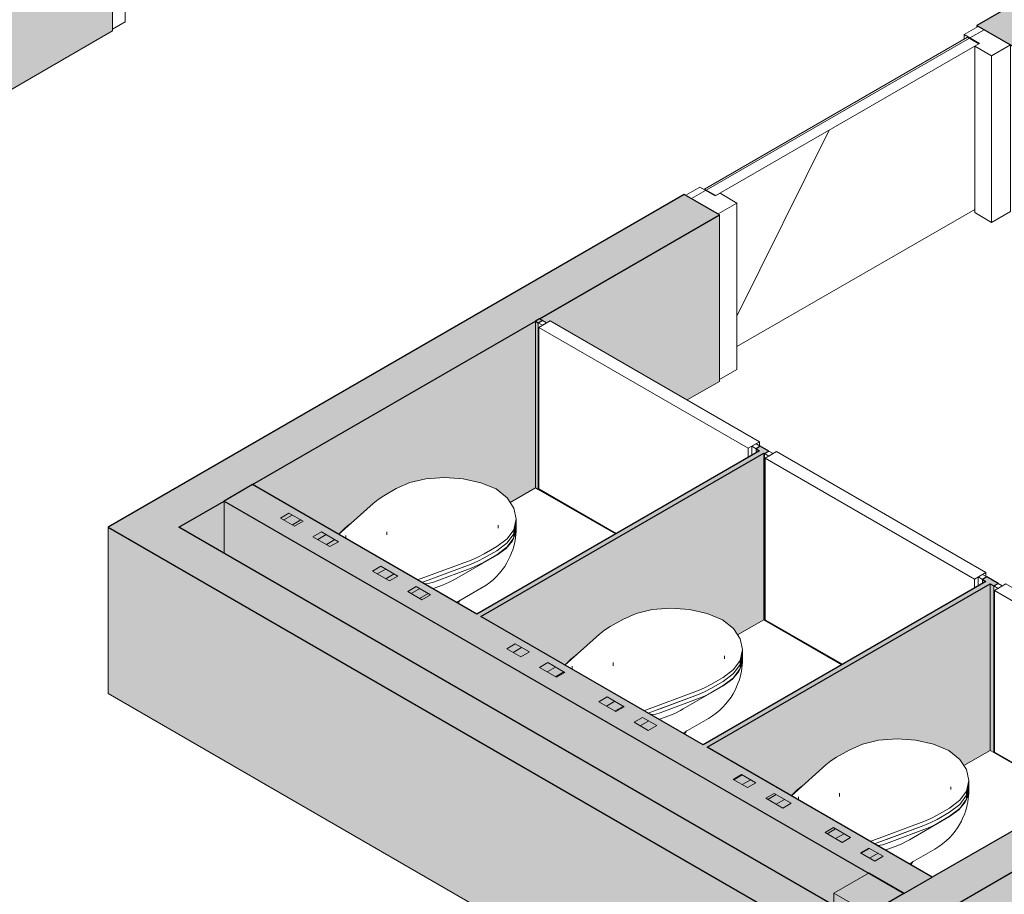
# Model space of a CAD drawing. Header units: millimetres. Extents: x 2807 to 348062, y -35711 to 43067.
# Tile 136 of 191: x 129970 to 132431, y -6173 to -3988. Entities that reach past the tile are written whole.
import ezdxf

# ---------------------------------------------------------------- set-up
doc = ezdxf.new("R2010")
doc.units = ezdxf.units.MM
for name, color, linetype, lineweight in [('A-DOOR', 7, 'Continuous', 13), ('A-GENM', 7, 'Continuous', 13), ('A-WALL', 7, 'Continuous', 25), ('A-WALL-PATT', 7, 'Continuous', 25), ('I-WALL', 7, 'Continuous', 18), ('P-SANR-FIXT', 7, 'Continuous', 13)]:
    doc.layers.add(name, color=color, linetype=linetype, lineweight=lineweight)
pattern_1 = [(30, (3507.014, 1220.566), (-42.426292, 24.494494), []), (30, (3507.014, 1244.815), (-42.426292, 24.494494), [])]
pattern_2 = [(30, (3507.01, 1220.57), (-90.51002, 52.25596), [])]

# ---------------------------------------------------------------- blocks, each defined once
blk = doc.blocks.new('NLRS_74_PF_UN_wandtoilet combinatie compleet hoog _950x2400_ 0l8atrse_gen_bcb - wandtoilet combinatie compleet hoog _950x2400_-V441-01 isometrie 1e verdieping _plotview_')
at = {"layer": 'P-SANR-FIXT'}
h = blk.add_hatch(dxfattribs=at)
h.set_pattern_fill('FP_15', color=256, style=0, pattern_type=2)
h.set_pattern_definition(pattern_1)
h.paths.add_polyline_path([(45400.7, -5906.3), (45421.9, -5894), (45386.5, -5873.6), (45365.3, -5885.9)])
h = blk.add_hatch(dxfattribs=at)
h.set_pattern_fill('FP_15', color=256, style=0, pattern_type=2)
h.set_pattern_definition(pattern_1)
h.paths.add_polyline_path([(45489, -5957.3), (45510.3, -5945), (45467.8, -5920.6), (45446.6, -5932.8)])
h = blk.add_hatch(dxfattribs=at)
h.set_pattern_fill('FP_15', color=256, style=0, pattern_type=2)
h.set_pattern_definition(pattern_1)
h.paths.add_polyline_path([(45637.5, -6043), (45658.7, -6030.8), (45616.3, -6006.3), (45595.1, -6018.5)])
h = blk.add_hatch(dxfattribs=at)
h.set_pattern_fill('FP_15', color=256, style=0, pattern_type=2)
h.set_pattern_definition(pattern_1)
h.paths.add_polyline_path([(45718.9, -6090), (45740.1, -6077.7), (45704.7, -6057.3), (45683.5, -6069.6)])
for p, q in [((45654.9, -5812.5), (45623.8, -5830.5)), ((45597.1, -5849.5), (45510.7, -5926.9)), ((45948.5, -5925.3), (45954.2, -5898.3)), ((45954.2, -5898.3), (45948.5, -5925.3)), ((45954.2, -5898.3), (45954.2, -5888.1)), ((45954.2, -5908.5), (45954.2, -5898.3)), ((45528.7, -5929.4), (45528.7, -5937.4)), ((45954.2, -5908.5), (45948.5, -5935.5)), ((45948.5, -5925.3), (45948.5, -5915.1)), ((45948.5, -5935.5), (45948.5, -5925.3)), ((45950.5, -5931.4), (45953.3, -5921.8)), ((45806, -6036.4), (45905.9, -5978.7)), ((45874.8, -5975.4), (45905.9, -5957.4)), ((45874.8, -5985.6), (45905.9, -5967.7)), ((45905.9, -5967.7), (45874.8, -5985.6)), ((45905.9, -5977.9), (45874.8, -5995.8)), ((45707.8, -6040.7), (45841.8, -5990.8)), ((45841.8, -6001), (45718.5, -6046.9)), ((45748.2, -6035.9), (45841.8, -6001)), ((45841.8, -6011.2), (45748.2, -6046.1)), ((45799, -6040.4), (45806, -6036.4)), ((45805.1, -6096.9), (45869.2, -6059.9)), ((45809.4, -6099.4), (45814.4, -6090.6))]:
    blk.add_line(p, q, dxfattribs=at)
at = {"layer": 'P-SANR-FIXT', "lineweight": 18}
for p, q in [((45386.5, -5873.6), (45365.3, -5885.9)), ((45421.9, -5894), (45386.5, -5873.6)), ((45365.3, -5885.9), (45400.7, -5906.3)), ((45400.7, -5906.3), (45421.9, -5894)), ((45467.8, -5920.6), (45446.6, -5932.8)), ((45510.3, -5945), (45467.8, -5920.6)), ((45446.6, -5932.8), (45489, -5957.3)), ((45489, -5957.3), (45510.3, -5945)), ((45616.3, -6006.3), (45595.1, -6018.5)), ((45595.1, -6018.5), (45637.5, -6043)), ((45658.7, -6030.8), (45616.3, -6006.3)), ((45637.5, -6043), (45658.7, -6030.8)), ((45704.7, -6057.3), (45683.5, -6069.6)), ((45683.5, -6069.6), (45718.9, -6090)), ((45740.1, -6077.7), (45704.7, -6057.3)), ((45718.9, -6090), (45740.1, -6077.7))]:
    blk.add_line(p, q, dxfattribs=at)
at = {"layer": 'P-SANR-FIXT'}
for points in [[(45728.3, -5787.9, 0), (45688.8, -5797.5, 0), (45654.9, -5812.5, 0)], [(45904.5, -5813.4, 0), (45865.9, -5797.7, 0), (45821.9, -5788, 0), (45775.1, -5784.6, 0), (45728.3, -5787.9, 0)], [(45623.8, -5830.5, 0), (45609.6, -5839.6, 0), (45597.1, -5849.5, 0)], [(45948.5, -5915.1, 0), (45954.2, -5888.1, 0), (45948.4, -5861, 0), (45931.5, -5835.6, 0), (45904.5, -5813.4, 0)], [(45539.7, -5900.6, 0), (45535.9, -5903.3, 0), (45525.6, -5912, 0)], [(45909, -5911.3, 0), (45909.2, -5906.8, 0), (45909.3, -5904, 0)], [(45525.6, -5912, 0), (45512.6, -5924.2, 0), (45510.1, -5926.6, 0)], [(45631.2, -5928.3, 0), (45631, -5924.2, 0), (45631, -5920.3, 0)], [(45905.9, -5957.4, 0), (45932, -5937.9, 0), (45948.5, -5915.1, 0)], [(45905.9, -5967.7, 0), (45932, -5948.1, 0), (45948.5, -5925.3, 0)], [(45948.5, -5925.3, 0), (45932, -5948.1, 0), (45905.9, -5967.7, 0)], [(45951.6, -5941.8, 0), (45952.7, -5934.4, 0), (45953.5, -5927.3, 0), (45954.1, -5920.5, 0), (45954.3, -5914, 0), (45954.3, -5910.4, 0)], [(45953.3, -5921.8, 0), (45954.1, -5915.7, 0), (45954.3, -5909.6, 0)], [(45869.2, -6059.9, 0), (45879.1, -6053.7, 0), (45888.5, -6046.9, 0), (45897.3, -6039.5, 0), (45905.5, -6031.7, 0), (45913, -6023.6, 0), (45919.7, -6015.2, 0), (45925.7, -6006.7, 0), (45931, -5998.2, 0), (45935.6, -5989.7, 0), (45939.6, -5981.3, 0), (45943, -5973.1, 0), (45945.8, -5965, 0), (45948.1, -5957.2, 0), (45950, -5949.6, 0), (45951.5, -5942.2, 0), (45951.6, -5941.8, 0)], [(45948.5, -5935.5, 0), (45932, -5958.3, 0), (45905.9, -5977.9, 0)], [(45905.9, -5978.7, 0), (45929, -5961.9, 0), (45945.1, -5942.6, 0), (45947, -5939.2, 0)], [(45841.8, -5990.8, 0), (45859, -5983.6, 0), (45874.8, -5975.4, 0)], [(45841.8, -6001, 0), (45859, -5993.8, 0), (45874.8, -5985.6, 0)], [(45874.8, -5985.6, 0), (45859, -5993.8, 0), (45841.8, -6001, 0)], [(45874.8, -5995.8, 0), (45859, -6004, 0), (45841.8, -6011.2, 0)], [(45748.2, -6046.1, 0), (45738.1, -6049, 0), (45727.1, -6050.5, 0), (45724.7, -6050.6, 0)], [(45770.5, -6053.3, 0), (45785.4, -6047.3, 0), (45799, -6040.4, 0)], [(45745.1, -6062.3, 0), (45749.2, -6060.8, 0), (45770.5, -6053.3, 0)]]:
    blk.add_polyline3d(points, dxfattribs=at)
blk = doc.blocks.new('NLRS_74_PF_UN_wandtoilet combinatie compleet hoog _950x2400_ 0l8atrse_gen_bcb - wandtoilet combinatie compleet hoog _950x2400_-V442-01 isometrie 1e verdieping _plotview_')
at = {"layer": 'P-SANR-FIXT'}
h = blk.add_hatch(dxfattribs=at)
h.set_pattern_fill('FP_15', color=256, style=0, pattern_type=2)
h.set_pattern_definition(pattern_1)
h.paths.add_polyline_path([(44835, -5579.7), (44856.2, -5567.4), (44820.8, -5547), (44799.6, -5559.3)])
h = blk.add_hatch(dxfattribs=at)
h.set_pattern_fill('FP_15', color=256, style=0, pattern_type=2)
h.set_pattern_definition(pattern_1)
h.paths.add_polyline_path([(44923.4, -5630.7), (44944.6, -5618.4), (44902.1, -5594), (44880.9, -5606.2)])
h = blk.add_hatch(dxfattribs=at)
h.set_pattern_fill('FP_15', color=256, style=0, pattern_type=2)
h.set_pattern_definition(pattern_1)
h.paths.add_polyline_path([(45071.8, -5716.4), (45093.1, -5704.2), (45050.6, -5679.7), (45029.4, -5691.9), (45040.4, -5698.3)])
h = blk.add_hatch(dxfattribs=at)
h.set_pattern_fill('FP_15', color=256, style=0, pattern_type=2)
h.set_pattern_definition(pattern_1)
h.paths.add_polyline_path([(45153.2, -5763.4), (45174.4, -5751.1), (45139, -5730.7), (45117.8, -5743)])
for p, q in [((45089.2, -5485.9), (45058.1, -5503.9)), ((45031.5, -5522.9), (44945, -5600.3)), ((45382.8, -5598.7), (45388.5, -5571.7)), ((45388.5, -5571.7), (45382.8, -5598.7)), ((45388.5, -5581.9), (45382.8, -5608.9)), ((45388.5, -5571.7), (45388.5, -5561.5)), ((45388.5, -5581.9), (45388.5, -5571.7)), ((44963.1, -5602.8), (44963.1, -5610.8)), ((45382.8, -5598.7), (45382.8, -5588.5)), ((45382.8, -5608.9), (45382.8, -5598.7)), ((45384.8, -5604.8), (45387.6, -5595.2)), ((45309.1, -5648.8), (45340.2, -5630.8)), ((45240.3, -5709.8), (45340.2, -5652.1)), ((45309.1, -5659), (45340.2, -5641.1)), ((45340.2, -5641.1), (45309.1, -5659)), ((45340.2, -5651.3), (45309.1, -5669.2)), ((45142.1, -5714.1), (45276.1, -5664.2)), ((45276.1, -5674.4), (45152.8, -5720.3)), ((45182.5, -5709.3), (45276.1, -5674.4)), ((45276.1, -5684.6), (45182.5, -5719.5)), ((45233.3, -5713.8), (45240.3, -5709.8)), ((45239.4, -5770.3), (45303.5, -5733.3)), ((45243.7, -5772.8), (45248.8, -5764))]:
    blk.add_line(p, q, dxfattribs=at)
at = {"layer": 'P-SANR-FIXT', "lineweight": 18}
for p, q in [((44820.8, -5547), (44799.6, -5559.3)), ((44799.6, -5559.3), (44835, -5579.7)), ((44856.2, -5567.4), (44820.8, -5547)), ((44835, -5579.7), (44856.2, -5567.4)), ((44902.1, -5594), (44880.9, -5606.2)), ((44880.9, -5606.2), (44923.4, -5630.7)), ((44944.6, -5618.4), (44902.1, -5594)), ((44923.4, -5630.7), (44944.6, -5618.4)), ((45050.6, -5679.7), (45029.4, -5691.9)), ((45093.1, -5704.2), (45050.6, -5679.7)), ((45029.4, -5691.9), (45071.8, -5716.4)), ((45071.8, -5716.4), (45093.1, -5704.2)), ((45139, -5730.7), (45117.8, -5743)), ((45174.4, -5751.1), (45139, -5730.7)), ((45117.8, -5743), (45153.2, -5763.4)), ((45153.2, -5763.4), (45174.4, -5751.1))]:
    blk.add_line(p, q, dxfattribs=at)
at = {"layer": 'P-SANR-FIXT'}
for points in [[(45162.6, -5461.4, 0), (45123.1, -5470.9, 0), (45089.2, -5485.9, 0)], [(45338.8, -5486.8, 0), (45300.2, -5471.1, 0), (45256.2, -5461.4, 0), (45209.4, -5458, 0), (45162.6, -5461.4, 0)], [(45382.8, -5588.5, 0), (45388.5, -5561.5, 0), (45382.7, -5534.4, 0), (45365.8, -5509, 0), (45338.8, -5486.8, 0)], [(45058.1, -5503.9, 0), (45043.9, -5513, 0), (45031.5, -5522.9, 0)], [(44960, -5585.4, 0), (44946.9, -5597.6, 0), (44944.4, -5600, 0)], [(44974.1, -5574, 0), (44970.3, -5576.7, 0), (44960, -5585.4, 0)], [(45343.4, -5584.7, 0), (45343.5, -5580.2, 0), (45343.6, -5577.4, 0)], [(45385.9, -5615.2, 0), (45387, -5607.8, 0), (45387.9, -5600.7, 0), (45388.4, -5593.9, 0), (45388.6, -5587.4, 0), (45388.7, -5583.8, 0)], [(45387.6, -5595.2, 0), (45388.4, -5589.1, 0), (45388.6, -5583, 0)], [(45065.5, -5601.7, 0), (45065.4, -5597.6, 0), (45065.3, -5593.7, 0)], [(45340.2, -5630.8, 0), (45366.3, -5611.3, 0), (45382.8, -5588.5, 0)], [(45340.2, -5641.1, 0), (45366.3, -5621.5, 0), (45382.8, -5598.7, 0)], [(45382.8, -5598.7, 0), (45366.3, -5621.5, 0), (45340.2, -5641.1, 0)], [(45382.8, -5608.9, 0), (45366.3, -5631.7, 0), (45340.2, -5651.3, 0)], [(45303.5, -5733.3, 0), (45313.4, -5727.1, 0), (45322.8, -5720.3, 0), (45331.6, -5712.9, 0), (45339.8, -5705.1, 0), (45347.3, -5697, 0), (45354, -5688.6, 0), (45360, -5680.1, 0), (45365.3, -5671.6, 0), (45369.9, -5663.1, 0), (45373.9, -5654.7, 0), (45377.3, -5646.5, 0), (45380.1, -5638.4, 0), (45382.5, -5630.6, 0), (45384.3, -5623, 0), (45385.8, -5615.6, 0), (45385.9, -5615.2, 0)], [(45340.2, -5652.1, 0), (45363.3, -5635.3, 0), (45379.4, -5616, 0), (45381.3, -5612.6, 0)], [(45276.1, -5664.2, 0), (45293.3, -5657, 0), (45309.1, -5648.8, 0)], [(45276.1, -5674.4, 0), (45293.3, -5667.2, 0), (45309.1, -5659, 0)], [(45309.1, -5659, 0), (45293.3, -5667.2, 0), (45276.1, -5674.4, 0)], [(45309.1, -5669.2, 0), (45293.3, -5677.4, 0), (45276.1, -5684.6, 0)], [(45182.5, -5719.5, 0), (45172.4, -5722.4, 0), (45161.4, -5723.9, 0), (45159, -5724, 0)], [(45179.4, -5735.7, 0), (45183.5, -5734.2, 0), (45204.8, -5726.7, 0)], [(45204.8, -5726.7, 0), (45219.7, -5720.7, 0), (45233.3, -5713.8, 0)]]:
    blk.add_polyline3d(points, dxfattribs=at)
blk = doc.blocks.new('NLRS_74_PF_UN_wandtoilet combinatie compleet hoog _950x2400_ 0l8atrse_gen_bcb - wandtoilet combinatie compleet hoog _950x2400_-V443-01 isometrie 1e verdieping _plotview_')
at = {"layer": 'P-SANR-FIXT'}
h = blk.add_hatch(dxfattribs=at)
h.set_pattern_fill('FP_15', color=256, style=0, pattern_type=2)
h.set_pattern_definition(pattern_1)
h.paths.add_polyline_path([(44269.3, -5253.1), (44290.5, -5240.8), (44255.1, -5220.4), (44233.9, -5232.7)])
h = blk.add_hatch(dxfattribs=at)
h.set_pattern_fill('FP_15', color=256, style=0, pattern_type=2)
h.set_pattern_definition(pattern_1)
h.paths.add_polyline_path([(44357.7, -5304.1), (44378.9, -5291.9), (44336.5, -5267.4), (44315.2, -5279.6)])
h = blk.add_hatch(dxfattribs=at)
h.set_pattern_fill('FP_15', color=256, style=0, pattern_type=2)
h.set_pattern_definition(pattern_1)
h.paths.add_polyline_path([(44506.2, -5389.8), (44527.4, -5377.6), (44485, -5353.1), (44463.7, -5365.3), (44469.2, -5368.5)])
h = blk.add_hatch(dxfattribs=at)
h.set_pattern_fill('FP_15', color=256, style=0, pattern_type=2)
h.set_pattern_definition(pattern_1)
h.paths.add_polyline_path([(44587.5, -5436.8), (44608.7, -5424.5), (44573.3, -5404.1), (44552.1, -5416.4), (44580.2, -5432.6)])
for p, q in [((44523.5, -5159.3), (44492.4, -5177.3)), ((44465.8, -5196.3), (44379.3, -5273.7)), ((44822.8, -5245.1), (44822.8, -5234.9)), ((44817.1, -5272.1), (44822.8, -5245.1)), ((44822.8, -5245.1), (44817.1, -5272.1)), ((44822.8, -5255.3), (44817.1, -5282.3)), ((44817.1, -5272.1), (44817.1, -5261.9)), ((44822.8, -5255.3), (44822.8, -5245.1)), ((44397.4, -5276.2), (44397.4, -5284.2)), ((44817.1, -5282.3), (44817.1, -5272.1)), ((44819.2, -5278.2), (44821.9, -5268.6)), ((44743.4, -5322.2), (44774.5, -5304.2)), ((44743.4, -5332.4), (44774.5, -5314.5)), ((44774.5, -5314.5), (44743.4, -5332.4)), ((44576.4, -5387.5), (44710.4, -5337.6)), ((44674.6, -5383.2), (44774.5, -5325.5)), ((44774.5, -5324.7), (44743.4, -5342.6)), ((44710.4, -5347.8), (44587.2, -5393.7)), ((44616.8, -5382.7), (44710.4, -5347.8)), ((44710.4, -5358), (44616.8, -5392.9)), ((44667.6, -5387.2), (44674.6, -5383.2)), ((44673.7, -5443.7), (44737.8, -5406.7)), ((44678, -5446.2), (44683.1, -5437.4))]:
    blk.add_line(p, q, dxfattribs=at)
at = {"layer": 'P-SANR-FIXT', "lineweight": 18}
for p, q in [((44255.1, -5220.4), (44233.9, -5232.7)), ((44233.9, -5232.7), (44269.3, -5253.1)), ((44290.5, -5240.8), (44255.1, -5220.4)), ((44269.3, -5253.1), (44290.5, -5240.8)), ((44336.5, -5267.4), (44315.2, -5279.6)), ((44315.2, -5279.6), (44357.7, -5304.1)), ((44378.9, -5291.9), (44336.5, -5267.4)), ((44357.7, -5304.1), (44378.9, -5291.9)), ((44485, -5353.1), (44463.7, -5365.3)), ((44527.4, -5377.6), (44485, -5353.1)), ((44463.7, -5365.3), (44506.2, -5389.8)), ((44506.2, -5389.8), (44527.4, -5377.6)), ((44573.3, -5404.1), (44552.1, -5416.4)), ((44608.7, -5424.5), (44573.3, -5404.1)), ((44552.1, -5416.4), (44587.5, -5436.8)), ((44587.5, -5436.8), (44608.7, -5424.5))]:
    blk.add_line(p, q, dxfattribs=at)
at = {"layer": 'P-SANR-FIXT'}
for points in [[(44596.9, -5134.8, 0), (44557.4, -5144.3, 0), (44523.5, -5159.3, 0)], [(44773.1, -5160.2, 0), (44734.5, -5144.5, 0), (44690.5, -5134.8, 0), (44643.7, -5131.4, 0), (44596.9, -5134.8, 0)], [(44817.1, -5261.9, 0), (44822.8, -5234.9, 0), (44817.1, -5207.8, 0), (44800.1, -5182.4, 0), (44773.1, -5160.2, 0)], [(44492.4, -5177.3, 0), (44478.2, -5186.4, 0), (44465.8, -5196.3, 0)], [(44394.3, -5258.8, 0), (44381.3, -5271, 0), (44378.7, -5273.4, 0)], [(44408.4, -5247.4, 0), (44404.6, -5250.1, 0), (44394.3, -5258.8, 0)], [(44774.5, -5304.2, 0), (44800.6, -5284.7, 0), (44817.1, -5261.9, 0)], [(44777.7, -5258.1, 0), (44777.9, -5253.6, 0), (44777.9, -5250.8, 0)], [(44820.2, -5288.6, 0), (44821.4, -5281.2, 0), (44822.2, -5274.1, 0), (44822.7, -5267.3, 0), (44822.9, -5260.8, 0), (44823, -5257.2, 0)], [(44821.9, -5268.6, 0), (44822.7, -5262.5, 0), (44823, -5256.4, 0)], [(44499.9, -5275.1, 0), (44499.7, -5271, 0), (44499.6, -5267.1, 0)], [(44737.8, -5406.7, 0), (44747.7, -5400.5, 0), (44757.1, -5393.7, 0), (44766, -5386.3, 0), (44774.1, -5378.5, 0), (44781.6, -5370.4, 0), (44788.3, -5362, 0), (44794.3, -5353.5, 0), (44799.6, -5345, 0), (44804.2, -5336.5, 0), (44808.2, -5328.1, 0), (44811.6, -5319.9, 0), (44814.4, -5311.8, 0), (44816.8, -5304, 0), (44818.7, -5296.4, 0), (44820.1, -5289, 0), (44820.2, -5288.6, 0)], [(44774.5, -5314.5, 0), (44800.6, -5294.9, 0), (44817.1, -5272.1, 0)], [(44817.1, -5272.1, 0), (44800.6, -5294.9, 0), (44774.5, -5314.5, 0)], [(44817.1, -5282.3, 0), (44800.6, -5305.1, 0), (44774.5, -5324.7, 0)], [(44774.5, -5325.5, 0), (44797.7, -5308.7, 0), (44813.7, -5289.4, 0), (44815.7, -5286, 0)], [(44710.4, -5337.6, 0), (44727.6, -5330.4, 0), (44743.4, -5322.2, 0)], [(44710.4, -5347.8, 0), (44727.6, -5340.6, 0), (44743.4, -5332.4, 0)], [(44743.4, -5332.4, 0), (44727.6, -5340.6, 0), (44710.4, -5347.8, 0)], [(44743.4, -5342.6, 0), (44727.6, -5350.8, 0), (44710.4, -5358, 0)], [(44639.1, -5400.1, 0), (44654, -5394.1, 0), (44667.6, -5387.2, 0)], [(44616.8, -5392.9, 0), (44606.7, -5395.8, 0), (44595.7, -5397.3, 0), (44593.4, -5397.4, 0)], [(44613.7, -5409.1, 0), (44617.8, -5407.6, 0), (44639.1, -5400.1, 0)]]:
    blk.add_polyline3d(points, dxfattribs=at)
blk = doc.blocks.new('NLRS_32_DO_WPB_binnen deurkozijn hout_gen_tho - enkele deur_ rechtsdraaiend-V458-01 isometrie 1e verdieping _plotview_')
at = {"layer": 'A-DOOR'}
h = blk.add_hatch(dxfattribs=at)
h.set_pattern_fill('FP_16', color=256, style=0, pattern_type=2)
h.set_pattern_definition(pattern_2)
h.paths.add_polyline_path([(45327.4, -4473.1), (45374.8, -4445.7), (45332.4, -4421.2), (45320.3, -4428.2), (45282.2, -4406.1), (45246.8, -4426.5)])
at = {"layer": 'A-GENM'}
h = blk.add_hatch(dxfattribs=at)
h.set_pattern_fill('FP_16', color=256, style=0, pattern_type=2)
h.set_pattern_definition(pattern_2)
h.paths.add_polyline_path([(46011.2, -4078.3), (46058.6, -4050.9), (45977.9, -4004.4), (45942.6, -4024.8), (45980.8, -4046.9), (45968.8, -4053.8)])
at = {"layer": 'A-DOOR'}
for p, q in [((45977.9, -4004.4), (45942.6, -4024.8)), ((46058.6, -4050.9), (45977.9, -4004.4)), ((45942.6, -4024.8), (45980.8, -4046.9)), ((45942.6, -4024.8), (45942.6, -4036.2)), ((45980.8, -4046.9), (45968.8, -4053.8)), ((45968.8, -4053.8), (46011.2, -4078.3)), ((45968.8, -4469.8), (45968.8, -4053.8)), ((46011.2, -4078.3), (46058.6, -4050.9)), ((46058.6, -4466.9), (46058.6, -4050.9)), ((46011.2, -4494.3), (46011.2, -4078.3)), ((45282.2, -4406.1), (45246.8, -4426.5)), ((45246.8, -4426.5), (45327.4, -4473.1)), ((45320.3, -4428.2), (45282.2, -4406.1)), ((45332.4, -4421.2), (45321.8, -4427.3)), ((45374.8, -4445.7), (45332.4, -4421.2)), ((45327.4, -4473.1), (45374.8, -4445.7)), ((45374.8, -4445.7), (45374.8, -4861.7)), ((46011.2, -4494.3), (45968.8, -4469.8)), ((46058.6, -4466.9), (46011.2, -4494.3)), ((45374.8, -4861.7), (45331.3, -4886.8))]:
    blk.add_line(p, q, dxfattribs=at)
blk = doc.blocks.new('NLRS_32_DO_UN_deur_gen_tho - dichte deur_ rechtsdraaiend-V459-01 isometrie 1e verdieping _plotview_')
at = {"layer": 'A-GENM'}
h = blk.add_hatch(dxfattribs=at)
h.set_pattern_fill('FP_16', color=256, style=0, pattern_type=2)
h.set_pattern_definition(pattern_2)
h.paths.add_polyline_path([(45321.8, -4427.3), (45979.4, -4047.7), (45951.1, -4031.3), (45293.5, -4411)])
at = {"layer": 'A-GENM', "lineweight": 18}
for p, q in [((45951.1, -4031.3), (45293.5, -4411)), ((45979.4, -4047.7), (45951.1, -4031.3)), ((45321.8, -4427.3), (45979.4, -4047.7)), ((45293.5, -4411), (45321.8, -4427.3))]:
    blk.add_line(p, q, dxfattribs=at)
at = {"layer": 'A-GENM'}
for p, q in [((45605.5, -4263.5), (45374.8, -4728.3)), ((45605.5, -4263.5), (45374.8, -4728.3)), ((45374.8, -4804.5), (45968.8, -4461.6))]:
    blk.add_line(p, q, dxfattribs=at)
blk = doc.blocks.new('NLRS_32_DO_WPB_binnen deurkozijn hout_gen_tho - enkele deur_ rechtsdraaiend-V460-01 isometrie 1e verdieping _plotview_')
at = {"layer": 'A-DOOR'}
h = blk.add_hatch(dxfattribs=at)
h.set_pattern_fill('FP_16', color=256, style=0, pattern_type=2)
h.set_pattern_definition(pattern_2)
h.paths.add_polyline_path([(44506.5, -3195.7), (44541.8, -3175.2), (44461.2, -3128.7), (44413.8, -3156.1), (44456.3, -3180.6), (44468.3, -3173.6)])
at = {"layer": 'A-GENM'}
h = blk.add_hatch(dxfattribs=at)
h.set_pattern_fill('FP_16', color=256, style=0, pattern_type=2)
h.set_pattern_definition(pattern_2)
h.paths.add_polyline_path([(43810.7, -3597.4), (43846, -3577), (43807.8, -3554.9), (43819.9, -3548), (43777.4, -3523.5), (43730.1, -3550.8)])
at = {"layer": 'A-DOOR'}
for p, q in [((44461.2, -3128.7), (44413.8, -3156.1)), ((44541.8, -3175.2), (44461.2, -3128.7)), ((44413.8, -3156.1), (44456.3, -3180.6)), ((44413.8, -3156.1), (44413.8, -3205)), ((44456.3, -3180.6), (44468.3, -3173.6)), ((44468.3, -3173.6), (44506.5, -3195.7)), ((44506.5, -3195.7), (44541.8, -3175.2)), ((44506.5, -3611.6), (44506.5, -3195.7)), ((44541.8, -3175.2), (44541.8, -3591.2)), ((43777.4, -3523.5), (43730.1, -3550.8)), ((43819.9, -3548), (43777.4, -3523.5)), ((43730.1, -3550.8), (43810.7, -3597.4)), ((43807.8, -3554.9), (43819.9, -3548)), ((43846, -3577), (43807.8, -3554.9)), ((43810.7, -3597.4), (43846, -3577)), ((43846, -3577), (43846, -3992.9)), ((44541.8, -3591.2), (44506.5, -3611.6)), ((44506.5, -3611.6), (44489.5, -3601.8)), ((43846, -3992.9), (43814.6, -4011.1))]:
    blk.add_line(p, q, dxfattribs=at)
blk = doc.blocks.new('NLRS_32_DO_WB_ontwerp binnendeurkozijn hout 9p2jp60z_gen_bcb - ontwerp binnendeurkozijn hout-V561-01 isometrie 1e verdieping _plotview_')
at = {"layer": 'A-DOOR'}
for p, q in [((46027.1, -5396.3), (46016.5, -5402.4)), ((46016.5, -5402.4), (46027.1, -5408.6)), ((46016.5, -5402.4), (46016.5, -5818.4)), ((46046.5, -5397.3), (46018.2, -5413.7)), ((46037.7, -5402.4), (46027.1, -5396.3)), ((46027.1, -5408.6), (46037.7, -5402.4)), ((46569.8, -5699.4), (46046.5, -5397.3)), ((46018.2, -5413.7), (46541.5, -5715.8)), ((46018.2, -5413.7), (46018.2, -5817.4)), ((46541.5, -5715.8), (46569.8, -5699.4)), ((46560.9, -5704.6), (46550.3, -5710.7)), ((46571.6, -5710.7), (46560.9, -5704.6)), ((46569.8, -5709.7), (46569.8, -5699.4)), ((46541.5, -5738.2), (46541.5, -5715.8)), ((46550.3, -5710.7), (46560.9, -5716.8)), ((46550.3, -5710.7), (46550.3, -5733.1)), ((46560.9, -5716.8), (46571.6, -5710.7)), ((46560.9, -5727), (46560.9, -5717.6)), ((46016.5, -5818.4), (46209.5, -5929.9)), ((46018.2, -5817.4), (46211.3, -5928.9))]:
    blk.add_line(p, q, dxfattribs=at)
blk = doc.blocks.new('NLRS_32_DO_WB_ontwerp binnendeurkozijn hout 9p2jp60z_gen_bcb - ontwerp binnendeurkozijn hout-V562-01 isometrie 1e verdieping _plotview_')
at = {"layer": 'A-DOOR'}
for p, q in [((45454.3, -5065.6), (45443.7, -5071.8)), ((45473.8, -5066.7), (45445.5, -5083)), ((45464.9, -5071.8), (45454.3, -5065.6)), ((45997, -5368.8), (45473.8, -5066.7)), ((45443.7, -5071.8), (45454.3, -5077.9)), ((45443.7, -5071.8), (45443.7, -5487.7)), ((45445.5, -5083), (45968.7, -5385.1)), ((45445.5, -5083), (45445.5, -5486.7)), ((45454.3, -5077.9), (45464.9, -5071.8)), ((45968.7, -5385.1), (45997, -5368.8)), ((45968.7, -5407.5), (45968.7, -5385.1)), ((45988.2, -5373.9), (45977.6, -5380)), ((45977.6, -5380), (45988.2, -5386.1)), ((45977.6, -5380), (45977.6, -5402.4)), ((45998.8, -5380), (45988.2, -5373.9)), ((45988.2, -5386.1), (45998.8, -5380)), ((45988.2, -5396.3), (45988.2, -5386.1)), ((45997, -5379), (45997, -5368.8)), ((45445.5, -5486.7), (45638.6, -5598.2)), ((45443.7, -5487.7), (45636.8, -5599.2))]:
    blk.add_line(p, q, dxfattribs=at)
blk = doc.blocks.new('NLRS_32_DO_WB_ontwerp binnendeurkozijn hout 9p2jp60z_gen_bcb - ontwerp binnendeurkozijn hout-V563-01 isometrie 1e verdieping _plotview_')
at = {"layer": 'A-DOOR'}
for p, q in [((44888.6, -4739), (44878, -4745.2)), ((44878, -4745.2), (44888.6, -4751.3)), ((44878, -4745.2), (44878, -5161.1)), ((44908.1, -4740.1), (44879.8, -4756.4)), ((44899.2, -4745.2), (44888.6, -4739)), ((44888.6, -4751.3), (44899.2, -4745.2)), ((45431.3, -5042.2), (44908.1, -4740.1)), ((44879.8, -4756.4), (45403.1, -5058.5)), ((44879.8, -4756.4), (44879.8, -5160.1)), ((45403.1, -5058.5), (45431.3, -5042.2)), ((45431.3, -5052.4), (45431.3, -5042.2)), ((45403.1, -5081), (45403.1, -5058.5)), ((45422.5, -5047.3), (45411.9, -5053.4)), ((45411.9, -5053.4), (45422.5, -5059.5)), ((45411.9, -5053.4), (45411.9, -5075.8)), ((45433.1, -5053.4), (45422.5, -5047.3)), ((45422.5, -5059.5), (45433.1, -5053.4)), ((45422.5, -5069.7), (45422.5, -5059.5)), ((44878, -5161.1), (45071.1, -5272.6)), ((44879.8, -5160.1), (45072.9, -5271.6))]:
    blk.add_line(p, q, dxfattribs=at)
blk = doc.blocks.new('NLRS_33_GM_WPB_vloeropening schacht rechthoek_gen_tho - 125x125-V583-01 isometrie 1e verdieping _plotview_')
at = {"layer": 'A-GENM', "true_color": 0xc8fac8, "transparency": 33554483}
blk.add_hatch(color=254, dxfattribs=at).paths.add_polyline_path([(45705.4, -6221), (45793.7, -6169.9), (45705.4, -6118.9), (45617, -6169.9), (45654, -6191.3)])
at = {"layer": 'A-GENM'}
for p, q in [((45705.4, -6118.9), (45617, -6169.9)), ((45793.7, -6169.9), (45705.4, -6118.9)), ((45617, -6169.9), (45705.4, -6221)), ((45617, -6200.6), (45617, -6169.9)), ((45705.4, -6221), (45793.7, -6169.9))]:
    blk.add_line(p, q, dxfattribs=at)

msp = doc.modelspace()

# ---------------------------------------------------------------- hatches: boundary and pattern name
at = {"layer": 'A-WALL-PATT', "true_color": 0xf0f0f0}
h = msp.add_hatch(color=7, dxfattribs=at)
h.paths.add_polyline_path([(128762.6, -4846.8), (130202.3, -4015.6), (130202.3, -3599.6), (128762.6, -4430.8), (128762.6, -4670.2)])
h.paths.add_polyline_path([(130933.4, -3593.5), (132335.5, -2784), (132335.5, -2368), (130933.4, -3177.5)])
h.paths.add_polyline_path([(133066.6, -2361.9), (134419.5, -1580.8), (134419.5, -1164.8), (133066.6, -1945.9), (133066.6, -2226.3)])
at = {"layer": 'A-WALL-PATT', "lineweight": 18, "true_color": 0xafafaf}
h = msp.add_hatch(color=253, dxfattribs=at)
h.paths.add_polyline_path([(130367.8, -5255.5), (131719, -4475.3), (131630.6, -4424.3), (130279.4, -5204.4)])
h.paths.add_polyline_path([(132450.2, -4053.2), (133852.2, -3243.7), (133763.8, -3192.7), (132361.8, -4002.2)])
h.paths.add_polyline_path([(134583.3, -2821.6), (135909.7, -2055.8), (135821.3, -2004.8), (134495, -2770.6)])
at = {"layer": 'A-WALL-PATT', "true_color": 0xf0f0f0}
h = msp.add_hatch(color=7, dxfattribs=at)
h.paths.add_polyline_path([(130480.9, -5320.8), (130480.9, -5190.2), (130367.8, -5255.5), (130453.8, -5305.2)])
h.paths.add_polyline_path([(130766.5, -5273.4), (130842.1, -5206.5), (130865.9, -5186.4), (130911.3, -5159.3), (130945.2, -5144.3), (130984.7, -5134.8), (131031.4, -5131.4), (131078.2, -5134.8), (131131.2, -5148.2), (131162.3, -5161.4), (131187.9, -5182.4), (131197, -5192.7), (131258.7, -5157.1), (131258.7, -4741.1), (130551.6, -5149.3), (130765.3, -5272.7)])
h.paths.add_polyline_path([(131638.4, -4937.8), (131719, -4891.3), (131719, -4475.3), (131269.3, -4735), (131287, -4745.2), (131295.8, -4740.1), (131474.2, -4843.1)])
h.paths.add_polyline_path([(132450.2, -4469.1), (132874.4, -4224.2), (132874.4, -3808.2), (132450.2, -4053.2), (132450.2, -4410)])
h.paths.add_polyline_path([(133323.1, -3965.2), (133341.1, -3954.8), (133341.1, -3538.8), (132962.8, -3757.2), (133305, -3954.8)])
h.paths.add_polyline_path([(133789.8, -3695.7), (133852.2, -3659.7), (133852.2, -3243.7), (133429.5, -3487.8), (133727.3, -3659.7)])
h.paths.add_polyline_path([(134583.3, -3237.6), (135034.7, -2977), (135034.7, -2561), (134583.3, -2821.6), (134583.3, -2924.5)])
h.paths.add_polyline_path([(135414.3, -2757.8), (135701.6, -2591.9), (135680.4, -2558.4), (135669.9, -2531.2), (135664.5, -2505.8), (135661.4, -2468.6), (135662.3, -2453.9), (135670.3, -2426.9), (135683.6, -2408.6), (135723.2, -2381.2), (135752.4, -2362.8), (135752.4, -2146.7), (135045.3, -2554.9), (135062.9, -2565.1), (135071.8, -2560), (135100.1, -2576.3)])
h.paths.add_polyline_path([(135909.7, -2155.8), (135909.7, -2055.8), (135823.1, -2105.8), (135893.8, -2146.7)])
at = {"layer": 'A-WALL-PATT', "lineweight": 18, "true_color": 0xafafaf}
for points in [[(132110.8, -6312.8), (137723.4, -3072.4), (137635, -3021.3), (132022.4, -6261.8), (132041.7, -6273)], [(131122.6, -5479), (131829.7, -5070.7), (131819.1, -5064.6), (131112, -5472.9), (131121.4, -5478.3)], [(132179.7, -6171), (132250.4, -6130.1), (130551.6, -5149.3), (130480.9, -5190.2), (132041.7, -6091.3)], [(132941.6, -6843.6), (133030, -6792.5), (130279.4, -5204.4), (130191, -5255.5), (132348.5, -6501.1)], [(131688.3, -5805.6), (132395.4, -5397.3), (132384.8, -5391.2), (131677.7, -5799.5)]]:
    msp.add_hatch(color=253, dxfattribs=at).paths.add_polyline_path(points)
at = {"layer": 'A-WALL-PATT', "true_color": 0xf0f0f0}
h = msp.add_hatch(color=7, dxfattribs=at)
h.paths.add_polyline_path([(135336.6, -8124.2), (137696.9, -6761.5), (137696.9, -3830.2), (137705.8, -3825.1), (137723.4, -3835.3), (137723.4, -3518.9), (137696.9, -3503.6), (137696.9, -3087.7), (132181.5, -6272), (132208, -6287.3), (132208, -6318), (133030, -6792.5), (133030, -7208.5), (133118.4, -7259.5), (133118.4, -7118.7), (134868.5, -6108.3), (134868.5, -5463.2), (134877.3, -5458.1), (134895, -5468.3), (135001.1, -5407.1), (135001.1, -5386.7), (135009.9, -5381.6), (135036.4, -5396.9), (135036.4, -7950.9)])
h.paths.add_polyline_path([(132172.6, -6297.5), (132172.7, -6297.5), (132172.7, -6277.1), (132155, -6287.3)])
h.paths.add_polyline_path([(137723.4, -3092.8), (137723.4, -3072.4), (137705.8, -3082.6), (137719.9, -3090.7)])
at = {"layer": 'A-WALL-PATT', "lineweight": 18, "true_color": 0xafafaf}
h = msp.add_hatch(color=253, dxfattribs=at)
h.paths.add_polyline_path([(132957.5, -5721.9), (132968.1, -5715.8), (132959.3, -5710.7), (132950.1, -5717.6)])
h.paths.add_polyline_path([(132404.2, -5402.4), (132414.8, -5396.3), (132384.8, -5381), (132375.9, -5386.1), (132395.4, -5397.3)])
h.paths.add_polyline_path([(131829.7, -5070.7), (131840.3, -5064.6), (131819.1, -5054.4), (131810.2, -5059.5), (131820.8, -5065.6)])
h.paths.add_polyline_path([(131265.8, -4745.2), (131276.4, -4739), (131269.3, -4735), (131258.7, -4741.1)])
at = {"layer": 'A-WALL-PATT', "true_color": 0xf0f0f0}
h = msp.add_hatch(color=7, dxfattribs=at)
h.paths.add_polyline_path([(132404.2, -5818.4), (132404.2, -5402.4), (132395.4, -5397.3), (132395.4, -5813.3)])
h.paths.add_polyline_path([(132948.7, -5727), (132957.5, -5721.9), (132948.7, -5717.6), (132948.7, -5721.9)])
h.paths.add_polyline_path([(132375.9, -5396.3), (132384.8, -5391.2), (132375.9, -5386.1), (132375.9, -5391.2)])
h.paths.add_polyline_path([(131265.8, -5161.1), (131265.8, -4745.2), (131258.7, -4741.1), (131258.7, -5157.1)])
h.paths.add_polyline_path([(131810.2, -5069.7), (131819.1, -5064.6), (131810.2, -5059.5), (131810.2, -5064.6)])
for points in [[(131332.1, -5600), (131407.8, -5533.1), (131431.6, -5513), (131476.9, -5485.9), (131510.9, -5470.9), (131550.3, -5461.4), (131597.1, -5458), (131643.9, -5461.4), (131696.8, -5474.8), (131728, -5488), (131753.6, -5509), (131764, -5524.7), (131829.7, -5486.7), (131827.9, -5071.8), (131122.6, -5479), (131331, -5599.3)], [(132040.1, -6221), (132066.6, -6205.7), (132093.1, -6221), (132179.7, -6171), (130480.9, -5190.2), (130480.9, -5320.8), (132031.2, -6215.9)], [(131897.8, -5926.6), (131973.5, -5859.7), (131997.3, -5839.6), (132042.6, -5812.5), (132076.5, -5797.5), (132116, -5787.9), (132162.8, -5784.6), (132209.6, -5788), (132254.7, -5798.2), (132293.7, -5814.5), (132319.3, -5835.6), (132329.6, -5851.3), (132395.4, -5813.3), (132395.4, -5397.3), (131688.3, -5805.6), (131896.6, -5925.9)]]:
    msp.add_hatch(color=7, dxfattribs=at).paths.add_polyline_path(points)
h = msp.add_hatch(color=7, dxfattribs=at)
h.paths.add_polyline_path([(132941.6, -7259.5), (132941.6, -6843.6), (132093.1, -6353.7), (132093.1, -6769.6), (132689.9, -7114.2)])
h.paths.add_polyline_path([(131805.3, -6603.5), (131883.4, -6558.4), (131883.4, -6395.5), (131908.2, -6381.2), (131908.2, -6332.2), (131925.2, -6322.4), (131925.2, -6287.3), (131951.7, -6272), (130191, -5255.5), (130191, -5671.4), (131755.4, -6574.7)])
h.paths.add_polyline_path([(132066.6, -6358.8), (132084.3, -6348.6), (132066.6, -6338.4), (132066.6, -6358.7)])
h.paths.add_polyline_path([(131960.5, -6297.5), (131978.2, -6287.3), (131960.5, -6277.1), (131960.5, -6297.5)])

# ---------------------------------------------------------------- linework, layer by layer
at = {"layer": 'A-WALL'}
for p, q in [((131269.3, -4735), (131258.7, -4741.1)), ((130551.6, -5149.3), (130480.9, -5190.2)), ((132179.7, -6171), (132250.4, -6130.1))]:
    msp.add_line(p, q, dxfattribs=at)
at = {"layer": 'I-WALL', "lineweight": 25}
for p, q in [((132110.8, -6312.8), (137723.4, -3072.4)), ((133763.8, -3192.7), (132361.8, -4002.2)), ((132361.8, -4002.2), (132450.2, -4053.2)), ((131630.6, -4424.3), (130191, -5255.5)), ((131719, -4475.3), (131630.6, -4424.3)), ((131269.3, -4735), (131719, -4475.3)), ((130551.6, -5149.3), (131258.7, -4741.1)), ((131258.7, -4741.1), (131265.8, -4745.2)), ((131265.8, -4745.2), (131276.4, -4739)), ((131276.4, -4739), (131269.3, -4735)), ((131819.1, -5064.6), (131112, -5472.9)), ((131820.8, -5053.4), (131810.2, -5059.5)), ((131810.2, -5059.5), (131819.1, -5064.6)), ((131842.1, -5065.6), (131820.8, -5053.4)), ((131831.5, -5071.8), (131842.1, -5065.6)), ((131122.6, -5479), (131829.7, -5070.7)), ((131829.7, -5070.7), (131831.5, -5071.8)), ((131112, -5472.9), (130551.6, -5149.3)), ((130367.8, -5255.5), (130480.9, -5190.2)), ((130480.9, -5190.2), (132179.7, -6171)), ((130191, -5255.5), (135487.2, -8313.3)), ((133737.1, -7200.8), (130367.8, -5255.5)), ((132386.5, -5380), (132375.9, -5386.1)), ((132375.9, -5386.1), (132384.8, -5391.2)), ((132414.8, -5396.3), (132386.5, -5380)), ((132384.8, -5391.2), (131677.7, -5799.5)), ((131688.3, -5805.6), (132395.4, -5397.3)), ((132395.4, -5397.3), (132404.2, -5402.4)), ((132404.2, -5402.4), (132414.8, -5396.3)), ((131677.7, -5799.5), (131122.6, -5479)), ((132957.5, -5721.9), (132250.4, -6130.1)), ((132250.4, -6130.1), (131688.3, -5805.6)), ((132179.7, -6171), (132022.4, -6261.8))]:
    msp.add_line(p, q, dxfattribs=at)
at = {"layer": 'I-WALL'}
for p, q in [((130202.3, -4015.6), (130202.3, -3599.6)), ((132361.8, -4006.6), (132361.8, -4002.2)), ((128762.6, -4846.8), (130202.3, -4015.6)), ((131719, -4891.3), (131719, -4475.3)), ((131258.7, -4741.1), (131258.7, -5157.1)), ((131265.8, -5161.1), (131265.8, -4745.2)), ((131638.4, -4937.8), (131719, -4891.3)), ((131810.2, -5059.5), (131810.2, -5069.7)), ((131829.7, -5486.7), (131829.7, -5070.7)), ((131831.5, -5487.7), (131831.5, -5071.8)), ((131195.3, -5193.6), (131258.7, -5157.1)), ((131258.7, -5157.1), (131265.8, -5161.1)), ((130480.9, -5190.2), (130480.9, -5320.8)), ((130191, -5255.5), (130191, -5671.4)), ((132375.9, -5386.1), (132375.9, -5396.3)), ((132395.4, -5813.3), (132395.4, -5397.3)), ((132404.2, -5818.4), (132404.2, -5402.4)), ((131764, -5524.7), (131829.7, -5486.7)), ((131829.7, -5486.7), (131831.5, -5487.7)), ((130191, -5671.4), (131805.3, -6603.5)), ((132329.6, -5851.3), (132395.4, -5813.3)), ((132395.4, -5813.3), (132404.2, -5818.4))]:
    msp.add_line(p, q, dxfattribs=at)

# ---------------------------------------------------------------- block references
at = {"layer": 'A-DOOR'}
for name in ['NLRS_32_DO_WPB_binnen deurkozijn hout_gen_tho - enkele deur_ rechtsdraaiend-V460-01 isometrie 1e verdieping _plotview_', 'NLRS_32_DO_WPB_binnen deurkozijn hout_gen_tho - enkele deur_ rechtsdraaiend-V458-01 isometrie 1e verdieping _plotview_', 'NLRS_32_DO_WB_ontwerp binnendeurkozijn hout 9p2jp60z_gen_bcb - ontwerp binnendeurkozijn hout-V563-01 isometrie 1e verdieping _plotview_', 'NLRS_32_DO_WB_ontwerp binnendeurkozijn hout 9p2jp60z_gen_bcb - ontwerp binnendeurkozijn hout-V562-01 isometrie 1e verdieping _plotview_', 'NLRS_32_DO_WB_ontwerp binnendeurkozijn hout 9p2jp60z_gen_bcb - ontwerp binnendeurkozijn hout-V561-01 isometrie 1e verdieping _plotview_']:
    msp.add_blockref(name, (86387.7, 0), dxfattribs=at)
at = {"layer": 'A-GENM'}
for name in ['NLRS_32_DO_UN_deur_gen_tho - dichte deur_ rechtsdraaiend-V459-01 isometrie 1e verdieping _plotview_', 'NLRS_33_GM_WPB_vloeropening schacht rechthoek_gen_tho - 125x125-V583-01 isometrie 1e verdieping _plotview_']:
    msp.add_blockref(name, (86387.7, 0), dxfattribs=at)
at = {"layer": 'P-SANR-FIXT'}
for name in ['NLRS_74_PF_UN_wandtoilet combinatie compleet hoog _950x2400_ 0l8atrse_gen_bcb - wandtoilet combinatie compleet hoog _950x2400_-V443-01 isometrie 1e verdieping _plotview_', 'NLRS_74_PF_UN_wandtoilet combinatie compleet hoog _950x2400_ 0l8atrse_gen_bcb - wandtoilet combinatie compleet hoog _950x2400_-V442-01 isometrie 1e verdieping _plotview_', 'NLRS_74_PF_UN_wandtoilet combinatie compleet hoog _950x2400_ 0l8atrse_gen_bcb - wandtoilet combinatie compleet hoog _950x2400_-V441-01 isometrie 1e verdieping _plotview_']:
    msp.add_blockref(name, (86387.7, 0), dxfattribs=at)

doc.saveas('drawing.dxf')
